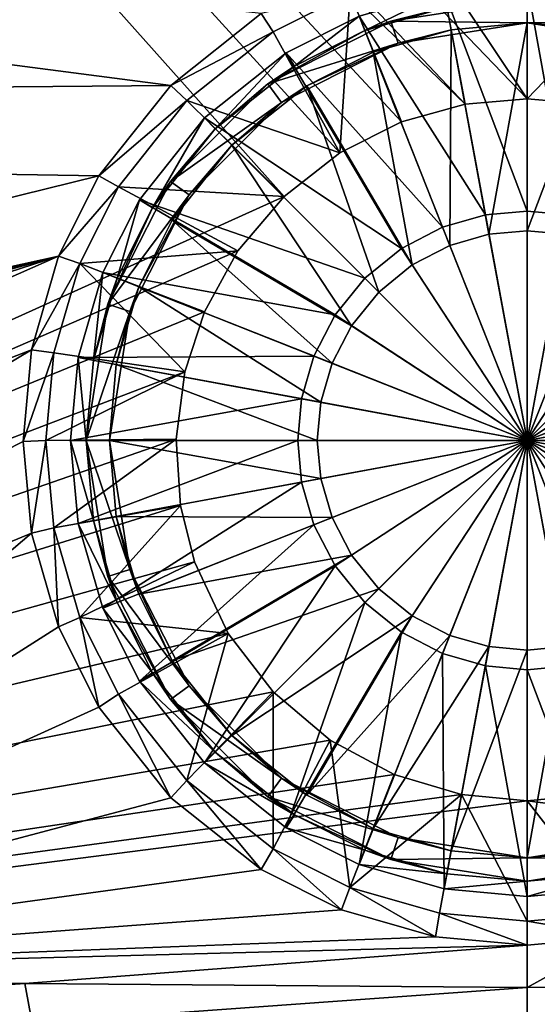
# Model space of a CAD drawing. Header units: metres. Extents: x -1204 to 0, y -809 to 0.
# Tile 47 of 111: x -668 to -601, y -743 to -616. Entities that reach past the tile are written whole.
import ezdxf

# ---------------------------------------------------------------- set-up
doc = ezdxf.new("R2010")
doc.units = ezdxf.units.M

msp = doc.modelspace()

# ---------------------------------------------------------------- linework, layer by layer
at = {"layer": 'top0123417'}
for points in [[(-602.021362, -611.040344, 111.452499), (-612.757507, -612.025391, 111.452499), (-602.021362, -640.388123, 115.948647)], [(-591.285217, -612.025391, 111.452499), (-602.021362, -611.040344, 111.452499), (-596.625732, -640.883179, 115.948647)], [(-602.021362, -611.040344, 111.452499), (-602.021362, -640.388123, 115.948647), (-596.625732, -640.883179, 115.948647)], [(-612.757507, -612.025391, 111.452499), (-623.738403, -615.182617, 111.452499), (-607.416931, -640.883179, 115.948647)], [(-623.002258, -617.042175, 108.797249), (-623.738403, -615.182617, 108.389137), (-612.757507, -612.025391, 108.38913)], [(-612.393555, -613.991943, 108.797249), (-623.002258, -617.042175, 108.797249), (-612.757507, -612.025391, 108.38913)], [(-612.757507, -612.025391, 111.452499), (-607.416931, -640.883179, 115.948647), (-602.021362, -640.388123, 115.948647)], [(-602.021362, -613.040283, 101.509148), (-619.635315, -615.830017, 101.509148), (-612.393555, -613.991943, 108.797249)], [(-602.021362, -613.040283, 101.509148), (-602.021362, -616.040283, 101.509148), (-619.635315, -615.830017, 101.509148)], [(-584.407349, -615.830017, 101.509148), (-602.021362, -613.040283, 101.509148), (-591.649109, -613.991943, 108.797249)], [(-602.021362, -613.040283, 101.509148), (-584.407349, -615.830017, 101.509148), (-602.021362, -616.040283, 101.509148)], [(-619.635315, -615.830017, 101.509148), (-623.002258, -617.042175, 108.797249), (-612.393555, -613.991943, 108.797249)], [(-619.635315, -615.830017, 101.509148), (-635.525085, -623.92627, 101.509148), (-623.002258, -617.042175, 108.797249)], [(-619.635315, -615.830017, 101.509148), (-618.708252, -618.683228, 101.509148), (-635.525085, -623.92627, 101.509148)], [(-623.738403, -615.182617, 111.452499), (-633.149597, -619.920166, 111.452499), (-612.936157, -642.470093, 115.948647)], [(-632.095337, -621.619629, 108.797249), (-633.149597, -619.920166, 108.389137), (-623.738403, -615.182617, 108.389137)], [(-623.738403, -615.182617, 108.389137), (-633.149597, -619.920166, 108.389137), (-623.738403, -615.182617, 111.452499)], [(-623.738403, -615.182617, 111.452499), (-633.149597, -619.920166, 108.389137), (-633.149597, -619.920166, 111.452499)], [(-623.002258, -617.042175, 108.797249), (-632.095337, -621.619629, 108.797249), (-623.738403, -615.182617, 108.389137)], [(-623.738403, -615.182617, 111.452499), (-612.936157, -642.470093, 115.948647), (-607.416931, -640.883179, 115.948647)], [(-602.021362, -616.040283, 101.509148), (-618.708252, -618.683228, 101.509148), (-619.635315, -615.830017, 101.509148)], [(-602.021362, -616.040283, 101.509148), (-611.847656, -616.941833, 109.382034), (-618.708252, -618.683228, 101.509148)], [(-611.847656, -616.941833, 109.382034), (-602.021362, -616.040283, 109.382034), (-606.955933, -643.374268, 113.182106)], [(-602.021362, -616.040283, 101.509148), (-602.021362, -616.040283, 109.382034), (-611.847656, -616.941833, 109.382034)], [(-602.021362, -616.040283, 109.382034), (-602.021362, -642.921509, 113.182106), (-606.955933, -643.374268, 113.182106)], [(-584.407349, -615.830017, 101.509148), (-585.334412, -618.683228, 101.509148), (-602.021362, -616.040283, 101.509148)], [(-602.021362, -616.040283, 109.382034), (-592.195007, -616.941833, 109.382034), (-602.021362, -642.921509, 113.182106)], [(-585.334412, -618.683228, 101.509148), (-592.195007, -616.941833, 109.382034), (-602.021362, -616.040283, 101.509148)], [(-592.195007, -616.941833, 109.382034), (-602.021362, -616.040283, 109.382034), (-602.021362, -616.040283, 101.509148)], [(-635.525085, -623.92627, 101.509148), (-632.095337, -621.619629, 108.797249), (-623.002258, -617.042175, 108.797249)], [(-621.89801, -619.831543, 109.382034), (-611.847656, -616.941833, 109.382034), (-612.003601, -644.825562, 113.182106)], [(-611.847656, -616.941833, 109.382034), (-621.89801, -619.831543, 109.382034), (-618.708252, -618.683228, 101.509148)], [(-611.847656, -616.941833, 109.382034), (-606.955933, -643.374268, 113.182106), (-612.003601, -644.825562, 113.182106)], [(-592.195007, -616.941833, 109.382034), (-597.086731, -643.374268, 113.182106), (-602.021362, -642.921509, 113.182106)], [(-618.708252, -618.683228, 101.509148), (-633.761719, -626.353333, 101.509148), (-635.525085, -623.92627, 101.509148)], [(-618.708252, -618.683228, 101.509148), (-630.513855, -624.168945, 109.382034), (-633.761719, -626.353333, 101.509148)], [(-618.708252, -618.683228, 101.509148), (-621.89801, -619.831543, 109.382034), (-630.513855, -624.168945, 109.382034)], [(-633.149597, -619.920166, 111.452499), (-643.740601, -628.320984, 111.452499), (-618.247253, -645.221558, 115.948647)], [(-642.326416, -629.735168, 108.797249), (-643.740601, -628.320984, 108.389137), (-633.149597, -619.920166, 108.389137)], [(-633.149597, -619.920166, 108.389137), (-643.740601, -628.320984, 108.389137), (-633.149597, -619.920166, 111.452499)], [(-633.149597, -619.920166, 111.452499), (-643.740601, -628.320984, 108.389137), (-643.740601, -628.320984, 111.452499)], [(-632.095337, -621.619629, 108.797249), (-642.326416, -629.735168, 108.797249), (-633.149597, -619.920166, 108.389137)], [(-633.149597, -619.920166, 111.452499), (-618.247253, -645.221558, 115.948647), (-612.936157, -642.470093, 115.948647)], [(-630.513855, -624.168945, 109.382034), (-621.89801, -619.831543, 109.382034), (-616.861023, -647.34198, 113.182106)], [(-621.89801, -619.831543, 109.382034), (-612.003601, -644.825562, 113.182106), (-616.861023, -647.34198, 113.182106)], [(-632.095337, -621.619629, 108.797249), (-635.525085, -623.92627, 101.509148), (-642.326416, -629.735168, 108.797249)], [(-635.525085, -623.92627, 101.509148), (-648.135315, -636.536499, 101.509148), (-642.326416, -629.735168, 108.797249)], [(-635.525085, -623.92627, 101.509148), (-633.761719, -626.353333, 101.509148), (-648.135315, -636.536499, 101.509148)], [(-640.205139, -631.856506, 109.382034), (-630.513855, -624.168945, 109.382034), (-621.197205, -650.86438, 113.182106)], [(-630.513855, -624.168945, 109.382034), (-640.205139, -631.856506, 109.382034), (-633.761719, -626.353333, 101.509148)], [(-630.513855, -624.168945, 109.382034), (-616.861023, -647.34198, 113.182106), (-621.197205, -650.86438, 113.182106)], [(-633.761719, -626.353333, 101.509148), (-645.708252, -638.299866, 101.509148), (-648.135315, -636.536499, 101.509148)], [(-633.761719, -626.353333, 101.509148), (-640.205139, -631.856506, 109.382034), (-645.708252, -638.299866, 101.509148)], [(-643.740601, -628.320984, 111.452499), (-652.141479, -638.911987, 111.452499), (-622.988586, -649.073059, 115.948647)], [(-650.441956, -639.966309, 108.797249), (-652.141479, -638.911987, 108.389137), (-643.740601, -628.320984, 108.389137)], [(-643.740601, -628.320984, 108.389137), (-652.141479, -638.911987, 108.389137), (-643.740601, -628.320984, 111.452499)], [(-643.740601, -628.320984, 111.452499), (-652.141479, -638.911987, 108.389137), (-652.141479, -638.911987, 111.452499)], [(-642.326416, -629.735168, 108.797249), (-650.441956, -639.966309, 108.797249), (-643.740601, -628.320984, 108.389137)], [(-643.740601, -628.320984, 111.452499), (-622.988586, -649.073059, 115.948647), (-618.247253, -645.221558, 115.948647)], [(-642.326416, -629.735168, 108.797249), (-648.135315, -636.536499, 101.509148), (-650.441956, -639.966309, 108.797249)], [(-647.892639, -641.547729, 109.382034), (-640.205139, -631.856506, 109.382034), (-624.719604, -655.200623, 113.182106)], [(-640.205139, -631.856506, 109.382034), (-647.892639, -641.547729, 109.382034), (-645.708252, -638.299866, 101.509148)], [(-640.205139, -631.856506, 109.382034), (-621.197205, -650.86438, 113.182106), (-624.719604, -655.200623, 113.182106)], [(-648.135315, -636.536499, 101.509148), (-656.231567, -652.42627, 101.509148), (-650.441956, -639.966309, 108.797249)], [(-648.135315, -636.536499, 101.509148), (-645.708252, -638.299866, 101.509148), (-656.231567, -652.42627, 101.509148)], [(-652.141479, -638.911987, 111.452499), (-656.878967, -648.323181, 111.452507), (-626.840027, -653.814331, 115.948647)], [(-655.01947, -649.059326, 108.797256), (-656.878967, -648.323181, 108.389137), (-652.141479, -638.911987, 108.389137)], [(-652.141479, -638.911987, 108.389137), (-656.878967, -648.323181, 108.389137), (-652.141479, -638.911987, 111.452499)], [(-652.141479, -638.911987, 111.452499), (-656.878967, -648.323181, 108.389137), (-656.878967, -648.323181, 111.452507)], [(-645.708252, -638.299866, 101.509148), (-653.378418, -653.353333, 101.509148), (-656.231567, -652.42627, 101.509148)], [(-650.441956, -639.966309, 108.797249), (-655.01947, -649.059326, 108.797256), (-652.141479, -638.911987, 108.389137)], [(-645.708252, -638.299866, 101.509148), (-652.230103, -650.163574, 109.382034), (-653.378418, -653.353333, 101.509148)], [(-645.708252, -638.299866, 101.509148), (-647.892639, -641.547729, 109.382034), (-652.230103, -650.163574, 109.382034)], [(-652.141479, -638.911987, 111.452499), (-626.840027, -653.814331, 115.948647), (-622.988586, -649.073059, 115.948647)], [(-650.441956, -639.966309, 108.797249), (-656.231567, -652.42627, 101.509148), (-655.01947, -649.059326, 108.797256)], [(-602.021362, -640.388123, 115.948647), (-607.416931, -640.883179, 115.948647), (-602.021362, -670.040283, 117.452507)], [(-596.625732, -640.883179, 115.948647), (-602.021362, -640.388123, 115.948647), (-602.021362, -670.040283, 117.452507)], [(-652.230103, -650.163574, 109.382034), (-647.892639, -641.547729, 109.382034), (-627.236084, -660.057983, 113.182106)], [(-647.892639, -641.547729, 109.382034), (-624.719604, -655.200623, 113.182106), (-627.236084, -660.057983, 113.182106)], [(-607.416931, -640.883179, 115.948647), (-612.936157, -642.470093, 115.948647), (-602.021362, -670.040283, 117.452507)], [(-591.106567, -642.470093, 115.948647), (-596.625732, -640.883179, 115.948647), (-602.021362, -670.040283, 117.452507)], [(-612.936157, -642.470093, 115.948647), (-618.247253, -645.221558, 115.948647), (-602.021362, -670.040283, 117.452507)], [(-606.955933, -643.374268, 113.182106), (-602.021362, -642.921509, 113.182106), (-602.021362, -670.040283, 114.452507)], [(-585.79541, -645.221558, 115.948647), (-591.106567, -642.470093, 115.948647), (-602.021362, -670.040283, 117.452507)], [(-602.021362, -642.921509, 113.182106), (-597.086731, -643.374268, 113.182106), (-602.021362, -670.040283, 114.452507)], [(-612.003601, -644.825562, 113.182106), (-606.955933, -643.374268, 113.182106), (-602.021362, -670.040283, 114.452507)], [(-597.086731, -643.374268, 113.182106), (-592.039063, -644.825562, 113.182106), (-602.021362, -670.040283, 114.452507)], [(-618.247253, -645.221558, 115.948647), (-622.988586, -649.073059, 115.948647), (-602.021362, -670.040283, 117.452507)], [(-616.861023, -647.34198, 113.182106), (-612.003601, -644.825562, 113.182106), (-602.021362, -670.040283, 114.452507)], [(-592.039063, -644.825562, 113.182106), (-587.181702, -647.34198, 113.182106), (-602.021362, -670.040283, 114.452507)], [(-581.054138, -649.073059, 115.948647), (-585.79541, -645.221558, 115.948647), (-602.021362, -670.040283, 117.452507)], [(-621.197205, -650.86438, 113.182106), (-616.861023, -647.34198, 113.182106), (-602.021362, -670.040283, 114.452507)], [(-587.181702, -647.34198, 113.182106), (-582.845459, -650.86438, 113.182106), (-602.021362, -670.040283, 114.452507)], [(-656.878967, -648.323181, 111.452507), (-660.036255, -659.304138, 111.452507), (-629.591553, -659.125488, 115.948647)], [(-658.069702, -659.66803, 108.797256), (-660.036255, -659.304138, 108.389137), (-656.878967, -648.323181, 108.389137)], [(-656.878967, -648.323181, 108.389137), (-660.036255, -659.304138, 108.389137), (-656.878967, -648.323181, 111.452507)], [(-656.878967, -648.323181, 111.452507), (-660.036255, -659.304138, 108.389137), (-660.036255, -659.304138, 111.452507)], [(-655.01947, -649.059326, 108.797256), (-658.069702, -659.66803, 108.797256), (-656.878967, -648.323181, 108.389137)], [(-656.231567, -652.42627, 101.509148), (-658.069702, -659.66803, 108.797256), (-655.01947, -649.059326, 108.797256)], [(-656.878967, -648.323181, 111.452507), (-629.591553, -659.125488, 115.948647), (-626.840027, -653.814331, 115.948647)], [(-622.988586, -649.073059, 115.948647), (-626.840027, -653.814331, 115.948647), (-602.021362, -670.040283, 117.452507)], [(-577.202637, -653.814331, 115.948647), (-581.054138, -649.073059, 115.948647), (-602.021362, -670.040283, 117.452507)], [(-655.119751, -660.213928, 109.382042), (-652.230103, -650.163574, 109.382034), (-628.687378, -665.105652, 113.182106)], [(-652.230103, -650.163574, 109.382034), (-655.119751, -660.213928, 109.382042), (-653.378418, -653.353333, 101.509148)], [(-652.230103, -650.163574, 109.382034), (-627.236084, -660.057983, 113.182106), (-628.687378, -665.105652, 113.182106)], [(-624.719604, -655.200623, 113.182106), (-621.197205, -650.86438, 113.182106), (-602.021362, -670.040283, 114.452507)], [(-582.845459, -650.86438, 113.182106), (-579.323059, -655.200623, 113.182106), (-602.021362, -670.040283, 114.452507)], [(-656.231567, -652.42627, 101.509148), (-659.021362, -670.040283, 101.509148), (-658.069702, -659.66803, 108.797256)], [(-656.231567, -652.42627, 101.509148), (-653.378418, -653.353333, 101.509148), (-659.021362, -670.040283, 101.509148)], [(-653.378418, -653.353333, 101.509148), (-656.021362, -670.040283, 101.509148), (-659.021362, -670.040283, 101.509148)], [(-653.378418, -653.353333, 101.509148), (-655.119751, -660.213928, 109.382042), (-656.021362, -670.040283, 101.509148)], [(-626.840027, -653.814331, 115.948647), (-629.591553, -659.125488, 115.948647), (-602.021362, -670.040283, 117.452507)], [(-574.451172, -659.125488, 115.948647), (-577.202637, -653.814331, 115.948647), (-602.021362, -670.040283, 117.452507)], [(-627.236084, -660.057983, 113.182106), (-624.719604, -655.200623, 113.182106), (-602.021362, -670.040283, 114.452507)], [(-579.323059, -655.200623, 113.182106), (-576.806641, -660.057983, 113.182106), (-602.021362, -670.040283, 114.452507)], [(-660.036255, -659.304138, 111.452507), (-661.021301, -670.040283, 111.452507), (-631.178406, -664.644653, 115.948647)], [(-659.021362, -670.040283, 108.797256), (-661.021301, -670.040283, 108.389137), (-660.036255, -659.304138, 108.389137)], [(-660.036255, -659.304138, 108.389137), (-661.021301, -670.040283, 111.452507), (-660.036255, -659.304138, 111.452507)], [(-660.036255, -659.304138, 108.389137), (-661.021301, -670.040283, 108.389137), (-661.021301, -670.040283, 111.452507)], [(-660.036255, -659.304138, 111.452507), (-631.178406, -664.644653, 115.948647), (-629.591553, -659.125488, 115.948647)], [(-658.069702, -659.66803, 108.797256), (-659.021362, -670.040283, 108.797256), (-660.036255, -659.304138, 108.389137)], [(-629.591553, -659.125488, 115.948647), (-631.178406, -664.644653, 115.948647), (-602.021362, -670.040283, 117.452507)], [(-572.864258, -664.644653, 115.948647), (-574.451172, -659.125488, 115.948647), (-602.021362, -670.040283, 117.452507)], [(-659.021362, -670.040283, 101.509148), (-659.021362, -670.040283, 108.797256), (-658.069702, -659.66803, 108.797256)], [(-656.021362, -670.040283, 109.382042), (-655.119751, -660.213928, 109.382042), (-629.140137, -670.040283, 113.182106)], [(-655.119751, -660.213928, 109.382042), (-656.021362, -670.040283, 109.382042), (-656.021362, -670.040283, 101.509148)], [(-655.119751, -660.213928, 109.382042), (-628.687378, -665.105652, 113.182106), (-629.140137, -670.040283, 113.182106)], [(-628.687378, -665.105652, 113.182106), (-627.236084, -660.057983, 113.182106), (-602.021362, -670.040283, 114.452507)], [(-576.806641, -660.057983, 113.182106), (-575.355347, -665.105652, 113.182106), (-602.021362, -670.040283, 114.452507)], [(-661.021301, -670.040283, 111.452507), (-631.673462, -670.040283, 115.948647), (-631.178406, -664.644653, 115.948647)], [(-631.178406, -664.644653, 115.948647), (-631.673462, -670.040283, 115.948647), (-602.021362, -670.040283, 117.452507)], [(-572.369202, -670.040283, 115.948647), (-572.864258, -664.644653, 115.948647), (-602.021362, -670.040283, 117.452507)], [(-629.140137, -670.040283, 113.182106), (-628.687378, -665.105652, 113.182106), (-602.021362, -670.040283, 114.452507)], [(-575.355347, -665.105652, 113.182106), (-574.902588, -670.040283, 113.182106), (-602.021362, -670.040283, 114.452507)], [(-661.021301, -670.040283, 111.452507), (-660.036255, -680.776428, 111.452507), (-631.673462, -670.040283, 115.948647)], [(-660.036255, -680.776428, 108.389137), (-661.021301, -670.040283, 108.389137), (-658.069702, -680.412476, 108.797256)], [(-661.021301, -670.040283, 108.389137), (-659.021362, -670.040283, 108.797256), (-658.069702, -680.412476, 108.797256)], [(-660.036255, -680.776428, 111.452507), (-661.021301, -670.040283, 108.389137), (-660.036255, -680.776428, 108.389137)], [(-660.036255, -680.776428, 111.452507), (-661.021301, -670.040283, 111.452507), (-661.021301, -670.040283, 108.389137)], [(-660.036255, -680.776428, 111.452507), (-631.178406, -675.435852, 115.948647), (-631.673462, -670.040283, 115.948647)], [(-656.231567, -687.654236, 101.509148), (-658.069702, -680.412476, 108.797256), (-659.021362, -670.040283, 101.509148)], [(-658.069702, -680.412476, 108.797256), (-659.021362, -670.040283, 108.797256), (-659.021362, -670.040283, 101.509148)], [(-659.021362, -670.040283, 101.509148), (-656.021362, -670.040283, 101.509148), (-653.378418, -686.727173, 101.509148)], [(-656.231567, -687.654236, 101.509148), (-659.021362, -670.040283, 101.509148), (-653.378418, -686.727173, 101.509148)], [(-655.119751, -679.866577, 109.382042), (-656.021362, -670.040283, 109.382042), (-628.687378, -674.974854, 113.182106)], [(-656.021362, -670.040283, 109.382042), (-629.140137, -670.040283, 113.182106), (-628.687378, -674.974854, 113.182106)], [(-653.378418, -686.727173, 101.509148), (-656.021362, -670.040283, 101.509148), (-655.119751, -679.866577, 109.382042)], [(-656.021362, -670.040283, 101.509148), (-656.021362, -670.040283, 109.382042), (-655.119751, -679.866577, 109.382042)], [(-631.673462, -670.040283, 115.948647), (-631.178406, -675.435852, 115.948647), (-602.021362, -670.040283, 117.452507)], [(-631.178406, -675.435852, 115.948647), (-629.591553, -680.955078, 115.948647), (-602.021362, -670.040283, 117.452507)], [(-629.591553, -680.955078, 115.948647), (-626.840027, -686.266174, 115.948647), (-602.021362, -670.040283, 117.452507)], [(-628.687378, -674.974854, 113.182106), (-629.140137, -670.040283, 113.182106), (-602.021362, -670.040283, 114.452507)], [(-627.236084, -680.022522, 113.182106), (-628.687378, -674.974854, 113.182106), (-602.021362, -670.040283, 114.452507)], [(-624.719604, -684.879944, 113.182106), (-627.236084, -680.022522, 113.182106), (-602.021362, -670.040283, 114.452507)], [(-626.840027, -686.266174, 115.948647), (-622.988586, -691.007507, 115.948647), (-602.021362, -670.040283, 117.452507)], [(-621.197205, -689.216125, 113.182106), (-624.719604, -684.879944, 113.182106), (-602.021362, -670.040283, 114.452507)], [(-622.988586, -691.007507, 115.948647), (-618.247253, -694.858948, 115.948647), (-602.021362, -670.040283, 117.452507)], [(-616.861023, -692.738525, 113.182106), (-621.197205, -689.216125, 113.182106), (-602.021362, -670.040283, 114.452507)], [(-618.247253, -694.858948, 115.948647), (-612.936157, -697.610474, 115.948647), (-602.021362, -670.040283, 117.452507)], [(-612.003601, -695.255005, 113.182106), (-616.861023, -692.738525, 113.182106), (-602.021362, -670.040283, 114.452507)], [(-612.936157, -697.610474, 115.948647), (-607.416931, -699.197388, 115.948647), (-602.021362, -670.040283, 117.452507)], [(-606.955933, -696.706299, 113.182106), (-612.003601, -695.255005, 113.182106), (-602.021362, -670.040283, 114.452507)], [(-607.416931, -699.197388, 115.948647), (-602.021362, -699.692383, 115.948647), (-602.021362, -670.040283, 117.452507)], [(-602.021362, -697.159058, 113.182106), (-606.955933, -696.706299, 113.182106), (-602.021362, -670.040283, 114.452507)], [(-602.021362, -699.692383, 115.948647), (-596.625732, -699.197388, 115.948647), (-602.021362, -670.040283, 117.452507)], [(-596.625732, -699.197388, 115.948647), (-591.106567, -697.610474, 115.948647), (-602.021362, -670.040283, 117.452507)], [(-591.106567, -697.610474, 115.948647), (-585.79541, -694.858948, 115.948647), (-602.021362, -670.040283, 117.452507)], [(-585.79541, -694.858948, 115.948647), (-581.054138, -691.007507, 115.948647), (-602.021362, -670.040283, 117.452507)], [(-581.054138, -691.007507, 115.948647), (-577.202637, -686.266174, 115.948647), (-602.021362, -670.040283, 117.452507)], [(-577.202637, -686.266174, 115.948647), (-574.451172, -680.955078, 115.948647), (-602.021362, -670.040283, 117.452507)], [(-574.451172, -680.955078, 115.948647), (-572.864258, -675.435852, 115.948647), (-602.021362, -670.040283, 117.452507)], [(-572.864258, -675.435852, 115.948647), (-572.369202, -670.040283, 115.948647), (-602.021362, -670.040283, 117.452507)], [(-574.902588, -670.040283, 113.182106), (-575.355347, -674.974854, 113.182106), (-602.021362, -670.040283, 114.452507)], [(-575.355347, -674.974854, 113.182106), (-576.806641, -680.022522, 113.182106), (-602.021362, -670.040283, 114.452507)], [(-576.806641, -680.022522, 113.182106), (-579.323059, -684.879944, 113.182106), (-602.021362, -670.040283, 114.452507)], [(-579.323059, -684.879944, 113.182106), (-582.845459, -689.216125, 113.182106), (-602.021362, -670.040283, 114.452507)], [(-582.845459, -689.216125, 113.182106), (-587.181702, -692.738525, 113.182106), (-602.021362, -670.040283, 114.452507)], [(-587.181702, -692.738525, 113.182106), (-592.039063, -695.255005, 113.182106), (-602.021362, -670.040283, 114.452507)], [(-592.039063, -695.255005, 113.182106), (-597.086731, -696.706299, 113.182106), (-602.021362, -670.040283, 114.452507)], [(-597.086731, -696.706299, 113.182106), (-602.021362, -697.159058, 113.182106), (-602.021362, -670.040283, 114.452507)], [(-660.036255, -680.776428, 111.452507), (-656.878967, -691.757385, 111.452507), (-631.178406, -675.435852, 115.948647)], [(-656.878967, -691.757385, 111.452507), (-629.591553, -680.955078, 115.948647), (-631.178406, -675.435852, 115.948647)], [(-655.119751, -679.866577, 109.382042), (-628.687378, -674.974854, 113.182106), (-627.236084, -680.022522, 113.182106)], [(-652.230103, -689.916931, 109.382042), (-655.119751, -679.866577, 109.382042), (-627.236084, -680.022522, 113.182106)], [(-653.378418, -686.727173, 101.509148), (-655.119751, -679.866577, 109.382042), (-652.230103, -689.916931, 109.382042)], [(-660.036255, -680.776428, 108.389137), (-658.069702, -680.412476, 108.797256), (-655.01947, -691.021179, 108.797256)], [(-656.878967, -691.757385, 108.389137), (-660.036255, -680.776428, 108.389137), (-655.01947, -691.021179, 108.797256)], [(-656.878967, -691.757385, 111.452507), (-660.036255, -680.776428, 111.452507), (-656.878967, -691.757385, 108.389137)], [(-656.878967, -691.757385, 108.389137), (-660.036255, -680.776428, 111.452507), (-660.036255, -680.776428, 108.389137)], [(-655.01947, -691.021179, 108.797256), (-658.069702, -680.412476, 108.797256), (-656.231567, -687.654236, 101.509148)], [(-656.878967, -691.757385, 111.452507), (-652.141479, -701.168518, 111.452507), (-629.591553, -680.955078, 115.948647)], [(-652.230103, -689.916931, 109.382042), (-627.236084, -680.022522, 113.182106), (-624.719604, -684.879944, 113.182106)], [(-652.141479, -701.168518, 111.452507), (-626.840027, -686.266174, 115.948647), (-629.591553, -680.955078, 115.948647)], [(-647.892639, -698.532776, 109.382042), (-652.230103, -689.916931, 109.382042), (-624.719604, -684.879944, 113.182106)], [(-647.892639, -698.532776, 109.382042), (-624.719604, -684.879944, 113.182106), (-621.197205, -689.216125, 113.182106)], [(-652.141479, -701.168518, 111.452507), (-643.740601, -711.759521, 111.452507), (-626.840027, -686.266174, 115.948647)], [(-643.740601, -711.759521, 111.452507), (-622.988586, -691.007507, 115.948647), (-626.840027, -686.266174, 115.948647)], [(-645.708252, -701.780701, 101.509148), (-656.231567, -687.654236, 101.509148), (-653.378418, -686.727173, 101.509148)], [(-645.708252, -701.780701, 101.509148), (-653.378418, -686.727173, 101.509148), (-647.892639, -698.532776, 109.382042)], [(-647.892639, -698.532776, 109.382042), (-653.378418, -686.727173, 101.509148), (-652.230103, -689.916931, 109.382042)], [(-648.135315, -703.544006, 101.509148), (-655.01947, -691.021179, 108.797256), (-656.231567, -687.654236, 101.509148)], [(-648.135315, -703.544006, 101.509148), (-656.231567, -687.654236, 101.509148), (-645.708252, -701.780701, 101.509148)], [(-640.205139, -708.22406, 109.382042), (-647.892639, -698.532776, 109.382042), (-621.197205, -689.216125, 113.182106)], [(-640.205139, -708.22406, 109.382042), (-621.197205, -689.216125, 113.182106), (-616.861023, -692.738525, 113.182106)], [(-656.878967, -691.757385, 108.389137), (-655.01947, -691.021179, 108.797256), (-650.441956, -700.114258, 108.797256)], [(-648.135315, -703.544006, 101.509148), (-650.441956, -700.114258, 108.797256), (-655.01947, -691.021179, 108.797256)], [(-643.740601, -711.759521, 111.452507), (-633.149597, -720.1604, 111.452507), (-622.988586, -691.007507, 115.948647)], [(-633.149597, -720.1604, 111.452507), (-618.247253, -694.858948, 115.948647), (-622.988586, -691.007507, 115.948647)], [(-652.141479, -701.168518, 108.389137), (-656.878967, -691.757385, 108.389137), (-650.441956, -700.114258, 108.797256)], [(-652.141479, -701.168518, 111.452507), (-656.878967, -691.757385, 111.452507), (-652.141479, -701.168518, 108.389137)], [(-652.141479, -701.168518, 108.389137), (-656.878967, -691.757385, 111.452507), (-656.878967, -691.757385, 108.389137)], [(-630.513855, -715.91156, 109.382042), (-640.205139, -708.22406, 109.382042), (-616.861023, -692.738525, 113.182106)], [(-630.513855, -715.91156, 109.382042), (-616.861023, -692.738525, 113.182106), (-612.003601, -695.255005, 113.182106)], [(-633.149597, -720.1604, 111.452507), (-623.738403, -724.897888, 111.452507), (-618.247253, -694.858948, 115.948647)], [(-621.89801, -720.249023, 109.382042), (-630.513855, -715.91156, 109.382042), (-612.003601, -695.255005, 113.182106)], [(-623.738403, -724.897888, 111.452507), (-612.936157, -697.610474, 115.948647), (-618.247253, -694.858948, 115.948647)], [(-621.89801, -720.249023, 109.382042), (-612.003601, -695.255005, 113.182106), (-606.955933, -696.706299, 113.182106)], [(-623.738403, -724.897888, 111.452507), (-612.757507, -728.055176, 111.452507), (-612.936157, -697.610474, 115.948647)], [(-611.847656, -723.138672, 109.382042), (-621.89801, -720.249023, 109.382042), (-606.955933, -696.706299, 113.182106)], [(-612.757507, -728.055176, 111.452507), (-607.416931, -699.197388, 115.948647), (-612.936157, -697.610474, 115.948647)], [(-611.847656, -723.138672, 109.382042), (-606.955933, -696.706299, 113.182106), (-602.021362, -697.159058, 113.182106)], [(-602.021362, -724.040283, 109.382042), (-611.847656, -723.138672, 109.382042), (-602.021362, -697.159058, 113.182106)], [(-592.195007, -723.138672, 109.382042), (-602.021362, -724.040283, 109.382042), (-597.086731, -696.706299, 113.182106)], [(-602.021362, -724.040283, 109.382042), (-602.021362, -697.159058, 113.182106), (-597.086731, -696.706299, 113.182106)], [(-640.205139, -708.22406, 109.382042), (-645.708252, -701.780701, 101.509148), (-647.892639, -698.532776, 109.382042)], [(-652.141479, -701.168518, 108.389137), (-650.441956, -700.114258, 108.797256), (-642.326416, -710.345337, 108.797256)], [(-642.326416, -710.345337, 108.797256), (-650.441956, -700.114258, 108.797256), (-648.135315, -703.544006, 101.509148)], [(-612.757507, -728.055176, 111.452507), (-602.021362, -729.040222, 111.452507), (-607.416931, -699.197388, 115.948647)], [(-602.021362, -729.040222, 111.452507), (-602.021362, -699.692383, 115.948647), (-607.416931, -699.197388, 115.948647)], [(-591.285217, -728.055176, 111.452507), (-596.625732, -699.197388, 115.948647), (-602.021362, -699.692383, 115.948647)], [(-602.021362, -729.040222, 111.452507), (-591.285217, -728.055176, 111.452507), (-602.021362, -699.692383, 115.948647)], [(-643.740601, -711.759521, 108.389137), (-652.141479, -701.168518, 108.389137), (-642.326416, -710.345337, 108.797256)], [(-643.740601, -711.759521, 111.452507), (-652.141479, -701.168518, 111.452507), (-643.740601, -711.759521, 108.389137)], [(-643.740601, -711.759521, 108.389137), (-652.141479, -701.168518, 111.452507), (-652.141479, -701.168518, 108.389137)], [(-633.761719, -713.727173, 101.509148), (-648.135315, -703.544006, 101.509148), (-645.708252, -701.780701, 101.509148)], [(-633.761719, -713.727173, 101.509148), (-645.708252, -701.780701, 101.509148), (-640.205139, -708.22406, 109.382042)], [(-635.525085, -716.154236, 101.509148), (-642.326416, -710.345337, 108.797256), (-648.135315, -703.544006, 101.509148)], [(-635.525085, -716.154236, 101.509148), (-648.135315, -703.544006, 101.509148), (-633.761719, -713.727173, 101.509148)], [(-630.513855, -715.91156, 109.382042), (-633.761719, -713.727173, 101.509148), (-640.205139, -708.22406, 109.382042)], [(-643.740601, -711.759521, 108.389137), (-642.326416, -710.345337, 108.797256), (-632.095337, -718.460876, 108.797256)], [(-632.095337, -718.460876, 108.797256), (-642.326416, -710.345337, 108.797256), (-635.525085, -716.154236, 101.509148)], [(-633.149597, -720.1604, 108.389137), (-643.740601, -711.759521, 108.389137), (-632.095337, -718.460876, 108.797256)], [(-633.149597, -720.1604, 111.452507), (-643.740601, -711.759521, 111.452507), (-633.149597, -720.1604, 108.389137)], [(-633.149597, -720.1604, 108.389137), (-643.740601, -711.759521, 111.452507), (-643.740601, -711.759521, 108.389137)], [(-618.708252, -721.397339, 101.509148), (-635.525085, -716.154236, 101.509148), (-633.761719, -713.727173, 101.509148)], [(-618.708252, -721.397339, 101.509148), (-633.761719, -713.727173, 101.509148), (-621.89801, -720.249023, 109.382042)], [(-633.761719, -713.727173, 101.509148), (-630.513855, -715.91156, 109.382042), (-621.89801, -720.249023, 109.382042)], [(-619.635315, -724.250488, 101.509148), (-632.095337, -718.460876, 108.797256), (-635.525085, -716.154236, 101.509148)], [(-619.635315, -724.250488, 101.509148), (-635.525085, -716.154236, 101.509148), (-618.708252, -721.397339, 101.509148)], [(-633.149597, -720.1604, 108.389137), (-632.095337, -718.460876, 108.797256), (-623.002258, -723.038391, 108.797256)], [(-619.635315, -724.250488, 101.509148), (-623.002258, -723.038391, 108.797256), (-632.095337, -718.460876, 108.797256)], [(-623.738403, -724.897888, 108.389137), (-633.149597, -720.1604, 108.389137), (-623.002258, -723.038391, 108.797256)], [(-623.738403, -724.897888, 111.452507), (-633.149597, -720.1604, 111.452507), (-623.738403, -724.897888, 108.389137)], [(-623.738403, -724.897888, 108.389137), (-633.149597, -720.1604, 111.452507), (-633.149597, -720.1604, 108.389137)], [(-618.708252, -721.397339, 101.509148), (-621.89801, -720.249023, 109.382042), (-611.847656, -723.138672, 109.382042)], [(-602.021362, -724.040283, 101.509148), (-619.635315, -724.250488, 101.509148), (-618.708252, -721.397339, 101.509148)], [(-602.021362, -724.040283, 101.509148), (-618.708252, -721.397339, 101.509148), (-611.847656, -723.138672, 109.382042)], [(-585.334412, -721.397339, 101.509148), (-602.021362, -724.040283, 101.509148), (-592.195007, -723.138672, 109.382042)], [(-585.334412, -721.397339, 101.509148), (-584.407349, -724.250488, 101.509148), (-602.021362, -724.040283, 101.509148)], [(-623.738403, -724.897888, 108.389137), (-623.002258, -723.038391, 108.797256), (-612.393555, -726.088623, 108.797256)], [(-612.393555, -726.088623, 108.797256), (-623.002258, -723.038391, 108.797256), (-619.635315, -724.250488, 101.509148)], [(-602.021362, -724.040283, 101.509148), (-611.847656, -723.138672, 109.382042), (-602.021362, -724.040283, 109.382042)], [(-592.195007, -723.138672, 109.382042), (-602.021362, -724.040283, 101.509148), (-602.021362, -724.040283, 109.382042)], [(-602.021362, -724.040283, 101.509148), (-602.021362, -727.040283, 101.509148), (-619.635315, -724.250488, 101.509148)], [(-602.021362, -727.040283, 101.509148), (-612.393555, -726.088623, 108.797256), (-619.635315, -724.250488, 101.509148)], [(-584.407349, -724.250488, 101.509148), (-602.021362, -727.040283, 101.509148), (-602.021362, -724.040283, 101.509148)], [(-584.407349, -724.250488, 101.509148), (-591.649109, -726.088623, 108.797256), (-602.021362, -727.040283, 101.509148)], [(-612.757507, -728.055176, 108.389137), (-623.738403, -724.897888, 108.389137), (-612.393555, -726.088623, 108.797256)], [(-612.757507, -728.055176, 111.452507), (-623.738403, -724.897888, 111.452507), (-612.757507, -728.055176, 108.389137)], [(-612.757507, -728.055176, 108.389137), (-623.738403, -724.897888, 111.452507), (-623.738403, -724.897888, 108.389137)], [(-612.757507, -728.055176, 108.389137), (-612.393555, -726.088623, 108.797256), (-602.021362, -727.040283, 108.797256)], [(-602.021362, -729.040222, 108.389137), (-612.757507, -728.055176, 108.389137), (-602.021362, -727.040283, 108.797256)], [(-602.021362, -727.040283, 101.509148), (-602.021362, -727.040283, 108.797256), (-612.393555, -726.088623, 108.797256)], [(-591.285217, -728.055176, 108.389137), (-602.021362, -729.040222, 108.389137), (-591.649109, -726.088623, 108.797256)], [(-602.021362, -729.040222, 108.389137), (-602.021362, -727.040283, 108.797256), (-591.649109, -726.088623, 108.797256)], [(-591.649109, -726.088623, 108.797256), (-602.021362, -727.040283, 108.797256), (-602.021362, -727.040283, 101.509148)], [(-602.021362, -729.040222, 111.452507), (-612.757507, -728.055176, 108.389137), (-602.021362, -729.040222, 108.389137)], [(-602.021362, -729.040222, 111.452507), (-612.757507, -728.055176, 111.452507), (-612.757507, -728.055176, 108.389137)], [(-591.285217, -728.055176, 111.452507), (-602.021362, -729.040222, 108.389137), (-591.285217, -728.055176, 108.389137)], [(-591.285217, -728.055176, 111.452507), (-602.021362, -729.040222, 111.452507), (-602.021362, -729.040222, 108.389137)]]:
    msp.add_3dface(points, dxfattribs=at)
at = {"layer": 'top0123459'}
for points in [[(-887.021179, -753.244812, 90), (-1194.042358, -10, 90), (-633.427063, -638.481384, 90)], [(-1194.042358, -10, 90), (-626.241211, -632.856445, 90), (-633.427063, -638.481384, 90)], [(-10, -10, 90), (-602.021179, -625.846375, 90), (-1194.042358, -10, 90)], [(-602.021179, -625.846375, 90), (-610.037109, -626.560547, 90), (-1194.042358, -10, 90)], [(-1194.042358, -10, 90), (-610.037109, -626.560547, 90), (-618.258606, -628.853394, 90)], [(-618.258606, -628.853394, 90), (-626.241211, -632.856445, 90), (-1194.042358, -10, 90)], [(-594.006104, -626.560364, 90), (-602.021179, -625.846375, 90), (-10, -10, 90)], [(-636.394958, -614.846802, 109.290871), (-1133.211548, -560.925781, 110.232063), (-648.093933, -624.124634, 109.128922)], [(-1133.211548, -560.925781, 110.232063), (-1126.371338, -628.184875, 109.058052), (-648.093933, -624.124634, 109.128922)], [(-613.327454, -608.890686, 100.792519), (-602.021179, -625.846375, 90), (-602.021179, -607.854553, 100.8106)], [(-590.714844, -608.890686, 100.792519), (-602.021179, -607.854553, 100.8106), (-594.006104, -626.560364, 90)], [(-594.006104, -626.560364, 90), (-602.021179, -607.854553, 100.8106), (-602.021179, -625.846375, 90)], [(-624.904358, -612.216553, 100.734467), (-610.037109, -626.560547, 90), (-613.327454, -608.890686, 100.792519)], [(-610.037109, -626.560547, 90), (-602.021179, -625.846375, 90), (-613.327454, -608.890686, 100.792519)], [(-634.828125, -617.209473, 100.647316), (-624.904358, -612.216553, 100.734467), (-636.394958, -614.846802, 109.290871)], [(-626.241211, -632.856445, 90), (-624.904358, -612.216553, 100.734467), (-634.828125, -617.209473, 100.647316)], [(-626.241211, -632.856445, 90), (-618.258606, -628.853394, 90), (-624.904358, -612.216553, 100.734467)], [(-618.258606, -628.853394, 90), (-610.037109, -626.560547, 90), (-624.904358, -612.216553, 100.734467)], [(-634.828125, -617.209473, 100.647316), (-636.394958, -614.846802, 109.290871), (-648.093933, -624.124634, 109.128922)], [(-645.993408, -626.061951, 100.49279), (-634.828125, -617.209473, 100.647316), (-648.093933, -624.124634, 109.128922)], [(-645.993408, -626.061951, 100.49279), (-626.241211, -632.856445, 90), (-634.828125, -617.209473, 100.647316)], [(-648.093933, -624.124634, 109.128922), (-1126.371338, -628.184875, 109.058052), (-657.373169, -635.821777, 108.924751)], [(-645.993408, -626.061951, 100.49279), (-648.093933, -624.124634, 109.128922), (-657.373169, -635.821777, 108.924751)], [(-654.853577, -637.227966, 100.29789), (-645.993408, -626.061951, 100.49279), (-657.373169, -635.821777, 108.924751)], [(-654.853577, -637.227966, 100.29789), (-633.427063, -638.481384, 90), (-645.993408, -626.061951, 100.49279)], [(-633.427063, -638.481384, 90), (-626.241211, -632.856445, 90), (-645.993408, -626.061951, 100.49279)], [(-1126.371338, -628.184875, 109.058052), (-1003.586304, -721.305359, 107.432625), (-657.373169, -635.821777, 108.924751)], [(-657.373169, -635.821777, 108.924751), (-1003.586304, -721.305359, 107.432625), (-662.603333, -646.210693, 108.743408)], [(-654.853577, -637.227966, 100.29789), (-657.373169, -635.821777, 108.924751), (-662.603333, -646.210693, 108.743408)], [(-659.846985, -647.143677, 100.124809), (-654.853577, -637.227966, 100.29789), (-662.603333, -646.210693, 108.743408)], [(-659.846985, -647.143677, 100.124809), (-639.402283, -645.517517, 90), (-654.853577, -637.227966, 100.29789)], [(-639.402283, -645.517517, 90), (-633.427063, -638.481384, 90), (-654.853577, -637.227966, 100.29789)], [(-633.427063, -638.481384, 90), (-639.402283, -645.517517, 90), (-887.021179, -753.244812, 90)], [(-639.402283, -645.517517, 90), (-643.736633, -653.394958, 90), (-887.021179, -753.244812, 90)], [(-643.736633, -653.394958, 90), (-639.402283, -645.517517, 90), (-659.846985, -647.143677, 100.124809)], [(-1003.586304, -721.305359, 107.432625), (-981.811646, -723.376221, 107.396484), (-662.603333, -646.210693, 108.743408)], [(-662.603333, -646.210693, 108.743408), (-981.811646, -723.376221, 107.396484), (-953.802124, -725.863159, 107.353073)], [(-953.802124, -725.863159, 107.353073), (-917.16925, -728.819458, 107.301468), (-662.603333, -646.210693, 108.743408)], [(-917.16925, -728.819458, 107.301468), (-858.766724, -732.849854, 107.231117), (-662.603333, -646.210693, 108.743408)], [(-662.603333, -646.210693, 108.743408), (-858.766724, -732.849854, 107.231117), (-666.090088, -658.335693, 108.531769)], [(-659.846985, -647.143677, 100.124809), (-662.603333, -646.210693, 108.743408), (-666.090088, -658.335693, 108.531769)], [(-663.176758, -658.717896, 99.922783), (-659.846985, -647.143677, 100.124809), (-666.090088, -658.335693, 108.531769)], [(-646.259521, -661.171448, 90), (-659.846985, -647.143677, 100.124809), (-663.176758, -658.717896, 99.922783)], [(-646.259521, -661.171448, 90), (-643.736633, -653.394958, 90), (-659.846985, -647.143677, 100.124809)], [(-887.021179, -753.244812, 90), (-643.736633, -653.394958, 90), (-646.259521, -661.171448, 90)], [(-858.766724, -732.849854, 107.231117), (-796.97699, -736.214661, 107.172386), (-666.090088, -658.335693, 108.531769)], [(-666.090088, -658.335693, 108.531769), (-796.97699, -736.214661, 107.172386), (-667.177917, -670.190369, 108.324844)], [(-663.176758, -658.717896, 99.922783), (-666.090088, -658.335693, 108.531769), (-667.177917, -670.190369, 108.324844)], [(-664.21637, -670.037109, 99.725204), (-663.176758, -658.717896, 99.922783), (-667.177917, -670.190369, 108.324844)], [(-664.21637, -670.037109, 99.725204), (-646.259521, -661.171448, 90), (-663.176758, -658.717896, 99.922783)], [(-646.259521, -661.171448, 90), (-647.369019, -669.858643, 90), (-887.021179, -753.244812, 90)], [(-647.369019, -669.858643, 90), (-646.259521, -661.171448, 90), (-664.21637, -670.037109, 99.725204)], [(-647.369019, -669.858643, 90), (-646.810913, -678.474121, 90), (-887.021179, -753.244812, 90)], [(-796.97699, -736.214661, 107.172386), (-666.090088, -682.045044, 108.11792), (-667.177917, -670.190369, 108.324844)], [(-664.21637, -670.037109, 99.725204), (-667.177917, -670.190369, 108.324844), (-666.090088, -682.045044, 108.11792)], [(-663.178955, -681.350769, 99.527725), (-664.21637, -670.037109, 99.725204), (-666.090088, -682.045044, 108.11792)], [(-663.178955, -681.350769, 99.527725), (-647.369019, -669.858643, 90), (-664.21637, -670.037109, 99.725204)], [(-646.810913, -678.474121, 90), (-647.369019, -669.858643, 90), (-663.178955, -681.350769, 99.527725)], [(-887.021179, -753.244812, 90), (-646.810913, -678.474121, 90), (-645.016479, -685.733765, 90)], [(-659.85144, -692.925598, 99.325684), (-646.810913, -678.474121, 90), (-663.178955, -681.350769, 99.527725)], [(-645.016479, -685.733765, 90), (-646.810913, -678.474121, 90), (-659.85144, -692.925598, 99.325684)], [(-796.97699, -736.214661, 107.172386), (-732.636963, -738.742004, 107.128273), (-666.090088, -682.045044, 108.11792)], [(-732.636963, -738.742004, 107.128273), (-662.603333, -694.170044, 107.906281), (-666.090088, -682.045044, 108.11792)], [(-663.178955, -681.350769, 99.527725), (-666.090088, -682.045044, 108.11792), (-662.603333, -694.170044, 107.906281)], [(-659.85144, -692.925598, 99.325684), (-663.178955, -681.350769, 99.527725), (-662.603333, -694.170044, 107.906281)], [(-645.016479, -685.733765, 90), (-640.676514, -695.008423, 90), (-887.021179, -753.244812, 90)], [(-640.676514, -695.008423, 90), (-645.016479, -685.733765, 90), (-659.85144, -692.925598, 99.325684)], [(-659.85144, -692.925598, 99.325684), (-662.603333, -694.170044, 107.906281), (-657.373169, -704.55896, 107.724937)], [(-640.676514, -695.008423, 90), (-659.85144, -692.925598, 99.325684), (-654.857849, -702.845642, 99.152527)], [(-654.857849, -702.845642, 99.152527), (-659.85144, -692.925598, 99.325684), (-657.373169, -704.55896, 107.724937)], [(-640.676514, -695.008423, 90), (-634.861938, -702.564209, 90), (-887.021179, -753.244812, 90)], [(-657.373169, -704.55896, 107.724937), (-662.603333, -694.170044, 107.906281), (-732.636963, -738.742004, 107.128273)], [(-646.001953, -714.010071, 98.957649), (-640.676514, -695.008423, 90), (-654.857849, -702.845642, 99.152527)], [(-634.861938, -702.564209, 90), (-640.676514, -695.008423, 90), (-646.001953, -714.010071, 98.957649)], [(-887.021179, -753.244812, 90), (-634.861938, -702.564209, 90), (-627.480896, -708.817749, 90)], [(-654.857849, -702.845642, 99.152527), (-657.373169, -704.55896, 107.724937), (-648.093933, -716.256104, 107.52076)], [(-646.001953, -714.010071, 98.957649), (-654.857849, -702.845642, 99.152527), (-648.093933, -716.256104, 107.52076)], [(-634.835022, -722.86676, 98.803055), (-634.861938, -702.564209, 90), (-646.001953, -714.010071, 98.957649)], [(-627.480896, -708.817749, 90), (-634.861938, -702.564209, 90), (-634.835022, -722.86676, 98.803055)], [(-732.636963, -738.742004, 107.128273), (-648.093933, -716.256104, 107.52076), (-657.373169, -704.55896, 107.724937)], [(-627.480896, -708.817749, 90), (-619.200684, -713.258972, 90), (-887.021179, -753.244812, 90)], [(-624.915588, -727.859497, 98.715912), (-627.480896, -708.817749, 90), (-634.835022, -722.86676, 98.803055)], [(-624.915588, -727.859497, 98.715912), (-619.200684, -713.258972, 90), (-627.480896, -708.817749, 90)], [(-619.200684, -713.258972, 90), (-610.519531, -715.836121, 90), (-887.021179, -753.244812, 90)], [(-646.001953, -714.010071, 98.957649), (-648.093933, -716.256104, 107.52076), (-636.394958, -725.533936, 107.358818)], [(-634.835022, -722.86676, 98.803055), (-646.001953, -714.010071, 98.957649), (-636.394958, -725.533936, 107.358818)], [(-610.519531, -715.836121, 90), (-619.200684, -713.258972, 90), (-624.915588, -727.859497, 98.715912)], [(-610.519531, -715.836121, 90), (-602.021179, -716.639648, 90), (-887.021179, -753.244812, 90)], [(-887.021179, -753.244812, 90), (-602.021179, -716.639648, 90), (-317.021149, -753.244812, 90)], [(-636.394958, -725.533936, 107.358818), (-648.093933, -716.256104, 107.52076), (-732.636963, -738.742004, 107.128273)], [(-613.339355, -731.187622, 98.657814), (-610.519531, -715.836121, 90), (-624.915588, -727.859497, 98.715912)], [(-610.519531, -715.836121, 90), (-613.339355, -731.187622, 98.657814), (-602.021179, -732.225952, 98.639694)], [(-602.021179, -716.639648, 90), (-610.519531, -715.836121, 90), (-602.021179, -732.225952, 98.639694)], [(-590.703003, -731.187622, 98.657814), (-593.503052, -715.832275, 90), (-602.021179, -716.639648, 90)], [(-602.021179, -716.639648, 90), (-593.503052, -715.832275, 90), (-317.021149, -753.244812, 90)], [(-602.021179, -732.225952, 98.639694), (-590.703003, -731.187622, 98.657814), (-602.021179, -716.639648, 90)], [(-634.835022, -722.86676, 98.803055), (-636.394958, -725.533936, 107.358818), (-626.004456, -730.763306, 107.26754)], [(-624.915588, -727.859497, 98.715912), (-634.835022, -722.86676, 98.803055), (-626.004456, -730.763306, 107.26754)], [(-626.004456, -730.763306, 107.26754), (-636.394958, -725.533936, 107.358818), (-732.636963, -738.742004, 107.128273)], [(-624.915588, -727.859497, 98.715912), (-626.004456, -730.763306, 107.26754), (-613.877686, -734.249512, 107.206688)], [(-613.339355, -731.187622, 98.657814), (-624.915588, -727.859497, 98.715912), (-613.877686, -734.249512, 107.206688)], [(-732.636963, -738.742004, 107.128273), (-613.877686, -734.249512, 107.206688), (-626.004456, -730.763306, 107.26754)], [(-613.339355, -731.187622, 98.657814), (-613.877686, -734.249512, 107.206688), (-602.021179, -735.337219, 107.187698)], [(-602.021179, -732.225952, 98.639694), (-613.339355, -731.187622, 98.657814), (-602.021179, -735.337219, 107.187698)], [(-590.164673, -734.249512, 107.206688), (-590.703003, -731.187622, 98.657814), (-602.021179, -732.225952, 98.639694)], [(-602.021179, -735.337219, 107.187698), (-590.164673, -734.249512, 107.206688), (-602.021179, -732.225952, 98.639694)], [(-602.021179, -735.337219, 107.187698), (-613.877686, -734.249512, 107.206688), (-732.636963, -738.742004, 107.128273)], [(-602.021362, -740.803467, 107.092285), (-590.164673, -734.249512, 107.206688), (-602.021179, -735.337219, 107.187698)], [(-602.021362, -740.803467, 107.092285), (-537.307617, -740.297241, 107.101128), (-590.164673, -734.249512, 107.206688)], [(-666.943481, -740.293823, 107.101181), (-602.021179, -735.337219, 107.187698), (-732.636963, -738.742004, 107.128273)], [(-666.943481, -740.293823, 107.101181), (-602.021362, -740.803467, 107.092285), (-602.021179, -735.337219, 107.187698)], [(-666.943481, -740.293823, 107.101181), (-732.636963, -738.742004, 107.128273), (-729.982056, -744.64679, 134.509003)], [(-666.943481, -740.293823, 107.101181), (-729.982056, -744.64679, 134.509003), (-666.004456, -745.395935, 134.416946)], [(-602.021362, -740.803467, 107.092285), (-666.943481, -740.293823, 107.101181), (-666.004456, -745.395935, 134.416946)], [(-602.021362, -740.803467, 107.092285), (-666.004456, -745.395935, 134.416946), (-602.02124, -745.652039, 134.38591)], [(-537.307617, -740.297241, 107.101128), (-602.021362, -740.803467, 107.092285), (-602.02124, -745.652039, 134.38591)], [(-537.307617, -740.297241, 107.101128), (-602.02124, -745.652039, 134.38591), (-538.038025, -745.396606, 134.416931)]]:
    msp.add_3dface(points, dxfattribs=at)

doc.saveas('drawing.dxf')
